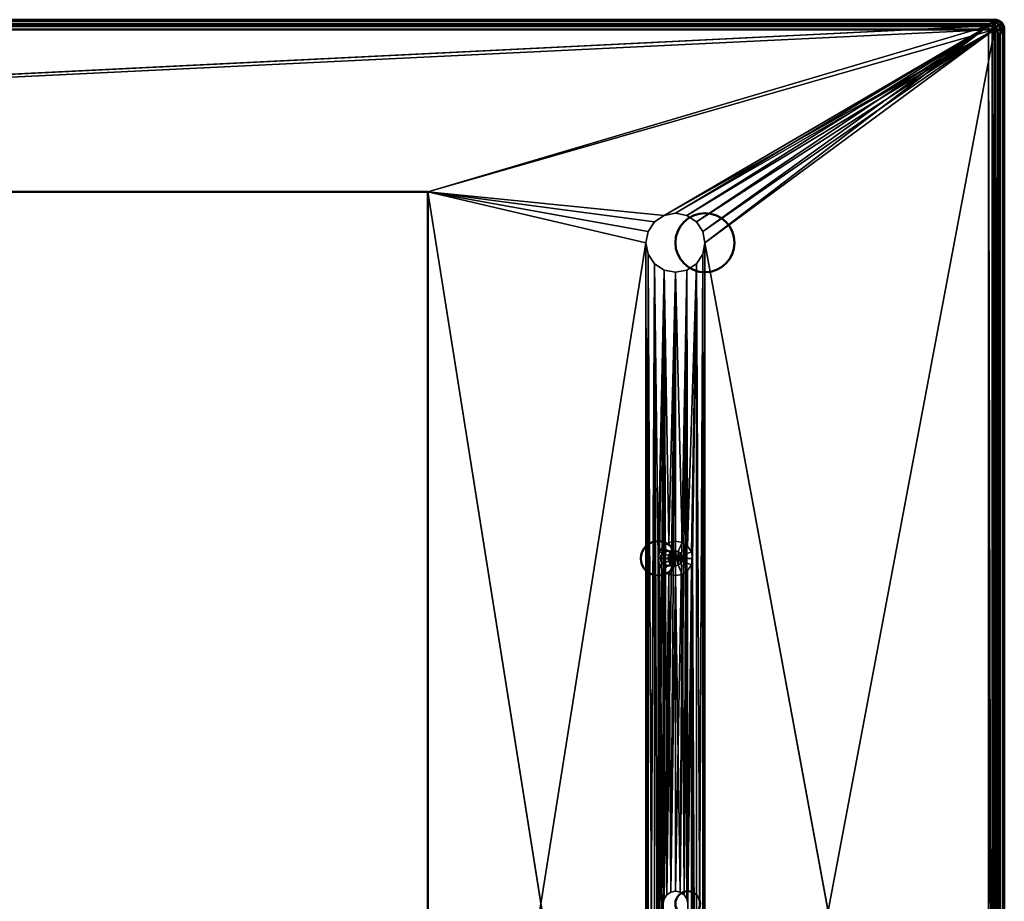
# Model space of a CAD drawing. Header units: millimetres. Extents: x -10 to 1595, y -358 to 10.
# Tile 20 of 20: x 1396 to 1595, y -179 to 0. Entities that reach past the tile are written whole.
import ezdxf

# ---------------------------------------------------------------- set-up
doc = ezdxf.new("R2010")
doc.units = ezdxf.units.MM
doc.header["$MEASUREMENT"] = 0
doc.layers.add('0 Misc', color=7, linetype='Continuous', lineweight=35)
doc.layers.add('10 Raster Images', color=7, linetype='Continuous', lineweight=35)

msp = doc.modelspace()

# ---------------------------------------------------------------- linework, layer by layer
at = {"layer": '0 Misc', "color": 160, "linetype": 'Continuous', "lineweight": 50}
for p, q in [((799, 0), (1593.43, 0)), ((800.21, -1.21, 67.96), (1592.21, -1.21, 67.96)), ((1593.43, 0), (1592.21, -1.21, 67.96)), ((1593.43, -2, -2.04), (799, -2, -2.04)), ((1593.43, -356.43, -2.04), (1593.43, -2, -2.04)), ((1594.21, -3.21, 67.96), (1595.43, -2)), ((1594.21, -3.21, 67.96), (1594.21, -355.21, 67.96)), ((1595.43, -2), (1595.43, -356.43)), ((1478.51, -34.91, -2.04), (913.91, -34.91, -2.04)), ((913.91, -34.91, 67.96), (1478.51, -34.91, 67.96)), ((1478.51, -323.51, -2.04), (1478.51, -34.91, -2.04)), ((1478.51, -34.91, 67.96), (1478.51, -34.91, -2.04)), ((1478.51, -34.91, 67.96), (1478.51, -323.51, 67.96))]:
    msp.add_line(p, q, dxfattribs=at).dxf.unprotected_set("ltscale", 0)
at = {"layer": '0 Misc', "color": 160, "linetype": 'Continuous', "lineweight": 25}
for p, q in [((1592.21, -1.21, 67.96), (913.91, -34.91, 67.96)), ((1592.21, -1.21, 67.96), (1478.51, -34.91, 67.96)), ((1592.21, -1.21, 67.96), (1526.42, -39.67, 67.96)), ((1592.21, -1.21, 67.96), (1528.71, -39.21, 67.96)), ((1592.21, -1.21, 67.96), (1531.01, -39.67, 67.96)), ((1592.21, -1.21, 67.96), (1532.96, -40.97, 67.96)), ((1592.21, -1.21, 67.96), (1534.26, -42.92, 67.96)), ((1592.21, -1.21, 67.96), (1534.71, -45.21, 67.96)), ((1592.21, -1.21, 67.96), (1592.21, -357.21, 67.96)), ((1592.21, -1.21, 67.96), (1592.98, -357.06, 67.96)), ((1592.98, -1.37, 67.96), (1592.98, -357.06, 67.96)), ((1592.98, -1.37, 67.96), (1593.63, -356.63, 67.96)), ((1593.63, -1.8, 67.96), (1593.63, -356.63, 67.96)), ((913.91, -34.91, -2.04), (1593.43, -2, -2.04)), ((1478.51, -34.91, -2.04), (1593.43, -2, -2.04)), ((1526.42, -39.67, -2.04), (1593.43, -2, -2.04)), ((1528.71, -39.21, -2.04), (1593.43, -2, -2.04)), ((1531.01, -39.67, -2.04), (1593.43, -2, -2.04)), ((1532.96, -40.97, -2.04), (1593.43, -2, -2.04)), ((1534.26, -42.92, -2.04), (1593.43, -2, -2.04)), ((1534.71, -45.21, -2.04), (1593.43, -2, -2.04)), ((1534.71, -313.21, -2.04), (1593.43, -2, -2.04)), ((1594.06, -2.45, 67.96), (1593.63, -356.63, 67.96)), ((1594.06, -2.45, 67.96), (1594.06, -355.98, 67.96)), ((1594.06, -2.45, 67.96), (1594.21, -355.21, 67.96)), ((1478.51, -34.91, 67.96), (1522.71, -313.21, 67.96)), ((1526.42, -39.67, 67.96), (1478.51, -34.91, 67.96)), ((1524.47, -40.97, 67.96), (1478.51, -34.91, 67.96)), ((1523.17, -42.92, 67.96), (1478.51, -34.91, 67.96)), ((1522.71, -45.21, 67.96), (1478.51, -34.91, 67.96)), ((1478.51, -34.91, -2.04), (1526.42, -39.67, -2.04)), ((1478.51, -34.91, -2.04), (1524.47, -40.97, -2.04)), ((1478.51, -34.91, -2.04), (1523.17, -42.92, -2.04)), ((1478.51, -34.91, -2.04), (1522.71, -45.21, -2.04)), ((1478.51, -323.51, -2.04), (1522.71, -45.21, -2.04)), ((1522.71, -313.21, 67.96), (1522.71, -45.21, 67.96)), ((1522.71, -45.21, 67.96), (1523.17, -310.92, 67.96)), ((1522.71, -45.21, -2.04), (1522.71, -313.21, -2.04)), ((1534.26, -310.92, -2.04), (1534.71, -45.21, -2.04)), ((1534.71, -313.21, 67.96), (1534.71, -45.21, 67.96)), ((1534.71, -45.21, 67.96), (1592.21, -357.21, 67.96)), ((1534.71, -45.21, -2.04), (1534.71, -313.21, -2.04)), ((1522.71, -313.21, -2.04), (1523.17, -47.51, -2.04)), ((1523.17, -47.51, 67.96), (1523.17, -310.92, 67.96)), ((1523.17, -47.51, 67.96), (1524.47, -308.97, 67.96)), ((1523.17, -310.92, -2.04), (1523.17, -47.51, -2.04)), ((1532.96, -308.97, -2.04), (1534.26, -47.51, -2.04)), ((1534.26, -47.51, 67.96), (1534.26, -310.92, 67.96)), ((1534.26, -47.51, 67.96), (1534.71, -313.21, 67.96)), ((1534.26, -310.92, -2.04), (1534.26, -47.51, -2.04)), ((1523.17, -310.92, -2.04), (1524.47, -49.46, -2.04)), ((1524.47, -49.46, 67.96), (1524.47, -308.97, 67.96)), ((1524.47, -49.46, 67.96), (1525.21, -249.21, 67.96)), ((1525.21, -109.21, 67.96), (1524.47, -49.46, 67.96)), ((1524.47, -308.97, -2.04), (1524.47, -49.46, -2.04)), ((1531.02, -178.26, -2.04), (1532.96, -49.46, -2.04)), ((1532.96, -49.46, 67.96), (1531.19, -106.74, 67.96)), ((1531.21, -179.21, -2.04), (1532.96, -49.46, -2.04)), ((1532.96, -49.46, 67.96), (1531.95, -107.87, 67.96)), ((1532.96, -49.46, 67.96), (1532.21, -109.21, 67.96)), ((1532.96, -49.46, 67.96), (1532.96, -308.97, 67.96)), ((1532.96, -49.46, 67.96), (1534.26, -310.92, 67.96)), ((1532.96, -308.97, -2.04), (1532.96, -49.46, -2.04)), ((1524.47, -308.97, -2.04), (1526.42, -50.76, -2.04)), ((1526.42, -50.76, 67.96), (1525.21, -109.21, 67.96)), ((1526.42, -50.76, 67.96), (1525.48, -107.87, 67.96)), ((1526.21, -179.21, -2.04), (1526.42, -50.76, -2.04)), ((1526.42, -50.76, 67.96), (1526.24, -106.74, 67.96)), ((1526.4, -178.26, -2.04), (1526.42, -50.76, -2.04)), ((1526.42, -50.76, 67.96), (1527.37, -105.98, 67.96)), ((1526.95, -177.45, -2.04), (1526.42, -50.76, -2.04)), ((1526.95, -177.45, -2.04), (1528.71, -51.21, -2.04)), ((1528.71, -51.21, 67.96), (1527.37, -105.98, 67.96)), ((1527.76, -176.9, -2.04), (1528.71, -51.21, -2.04)), ((1528.71, -176.71, -2.04), (1531.01, -50.76, -2.04)), ((1528.71, -51.21, 67.96), (1528.71, -105.71, 67.96)), ((1528.71, -51.21, 67.96), (1530.05, -105.98, 67.96)), ((1528.71, -176.71, -2.04), (1528.71, -51.21, -2.04)), ((1529.67, -176.9, -2.04), (1531.01, -50.76, -2.04)), ((1531.01, -50.76, 67.96), (1530.05, -105.98, 67.96)), ((1530.48, -177.45, -2.04), (1531.01, -50.76, -2.04)), ((1531.01, -50.76, 67.96), (1531.19, -106.74, 67.96)), ((1531.02, -178.26, -2.04), (1531.01, -50.76, -2.04)), ((1528.14, -107.83, 77.96), (1528.14, -110.6, 77.96)), ((1528.14, -107.83, 77.96), (1528.71, -110.71, 77.96)), ((1528.71, -107.71, 77.96), (1528.71, -110.71, 77.96)), ((1528.71, -107.71, 77.96), (1529.29, -110.6, 77.96)), ((1529.29, -107.83, 77.96), (1529.29, -110.6, 77.96)), ((1529.29, -107.83, 77.96), (1529.77, -110.27, 77.96)), ((1525.21, -249.21, 67.96), (1525.21, -109.21, 67.96)), ((1525.21, -109.21, 67.96), (1525.48, -247.87, 67.96)), ((1527.33, -108.64, 77.96), (1527.33, -109.79, 77.96)), ((1527.33, -108.64, 77.96), (1527.65, -110.27, 77.96)), ((1527.65, -108.15, 77.96), (1527.65, -110.27, 77.96)), ((1527.65, -108.15, 77.96), (1528.14, -110.6, 77.96)), ((1529.77, -108.15, 77.96), (1529.77, -110.27, 77.96)), ((1529.77, -108.15, 77.96), (1530.1, -109.79, 77.96)), ((1530.1, -108.64, 77.96), (1530.1, -109.79, 77.96)), ((1532.21, -249.21, 67.96), (1532.21, -109.21, 67.96)), ((1532.21, -109.21, 67.96), (1532.96, -308.97, 67.96)), ((1525.48, -110.55, 67.96), (1525.48, -247.87, 67.96)), ((1525.48, -110.55, 67.96), (1526.24, -246.74, 67.96)), ((1525.48, -110.55, 67.96), (1526.21, -179.21, 67.96)), ((1526.24, -111.69, 67.96), (1526.21, -179.21, 67.96)), ((1526.24, -111.69, 67.96), (1526.4, -178.26, 67.96)), ((1531.19, -111.69, 67.96), (1530.48, -177.45, 67.96)), ((1531.19, -111.69, 67.96), (1531.02, -178.26, 67.96)), ((1531.19, -111.69, 67.96), (1531.21, -179.21, 67.96)), ((1531.95, -110.55, 67.96), (1531.21, -179.21, 67.96)), ((1531.95, -110.55, 67.96), (1531.95, -247.87, 67.96)), ((1531.95, -110.55, 67.96), (1532.21, -249.21, 67.96)), ((1527.37, -112.45, 67.96), (1526.4, -178.26, 67.96)), ((1527.37, -112.45, 67.96), (1526.95, -177.45, 67.96)), ((1527.37, -112.45, 67.96), (1527.76, -176.9, 67.96)), ((1528.71, -112.71, 67.96), (1527.76, -176.9, 67.96)), ((1528.71, -112.71, 67.96), (1528.71, -176.71, 67.96)), ((1528.71, -112.71, 67.96), (1529.67, -176.9, 67.96)), ((1530.05, -112.45, 67.96), (1529.67, -176.9, 67.96)), ((1530.05, -112.45, 67.96), (1530.48, -177.45, 67.96))]:
    msp.add_line(p, q, dxfattribs=at).dxf.unprotected_set("ltscale", 0)
at = {"layer": '0 Misc', "color": 160, "linetype": 'Continuous', "lineweight": 50}
for centre, radius in [((1534.71, -45.21, -2.04), 6), ((1534.71, -45.21, 67.96), 6), ((1525.21, -109.21, 75.96), 3.5), ((1525.21, -109.21, 67.96), 3.5), ((1527.21, -109.21, 77.96), 1.5), ((1531.21, -179.21, -2.04), 2.5), ((1531.21, -179.21, 67.96), 2.5)]:
    msp.add_circle(centre, radius, dxfattribs=at).dxf.unprotected_set("ltscale", 0)
at = {"layer": '0 Misc', "color": 160, "linetype": 'Continuous', "lineweight": 50, "extrusion": (-1, 0, 0)}
msp.add_arc((2, -0.04, -1593.43), 2, 178.977, 270, dxfattribs=at).dxf.unprotected_set("ltscale", 0)
at = {"layer": '0 Misc', "color": 160, "linetype": 'Continuous', "lineweight": 50, "extrusion": (-0.017846, -0.017849, 0.999681)}
msp.add_arc((1128.22, 1124.87, -28.44), 2, 45.0049, 134.9866, dxfattribs=at).dxf.unprotected_set("ltscale", 0)
at = {"layer": '0 Misc', "color": 160, "linetype": 'Continuous', "lineweight": 50, "extrusion": (0, 0, -1)}
msp.add_arc((-1592.21, -3.21, -67.96), 2, 90.0183, 179.9817, dxfattribs=at).dxf.unprotected_set("ltscale", 0)
at = {"layer": '0 Misc', "color": 160, "linetype": 'Continuous', "lineweight": 50, "extrusion": (-1.42109e-14, -1, 0)}
msp.add_arc((1593.43, -0.04, 2), 2, 270, 1.023, dxfattribs=at).dxf.unprotected_set("ltscale", 0)
at = {"layer": '0 Misc', "color": 7, "lineweight": 25}
for points, invisible_edges in [([(1593.43, 0), (799, 0), (800.21, -1.21, 67.96)], 12), ([(799, 0, 0), (1593.43, -0.09, -0.63), (799, -0.09, -0.63)], 1), ([(799, 0, 0), (1593.43, 0, 0), (1593.43, -0.09, -0.63)], 12), ([(1593.43, 0, 0), (1592.21, -1.21, 67.96), (1592.98, -1.37, 67.96)], 1), ([(1593.43, 0, 0), (1592.98, -1.37, 67.96), (1594.19, -0.15, 0.01)], 1), ([(1593.43, -0.09, -0.63), (799, -0.37, -1.19), (799, -0.09, -0.63)], 1), ([(1593.43, -0.09, -0.63), (1593.43, -0.37, -1.19), (799, -0.37, -1.19)], 12), ([(1593.43, -0.37, -1.19), (799, -0.81, -1.65), (799, -0.37, -1.19)], 1), ([(1593.43, -0.37, -1.19), (1593.43, -0.81, -1.65), (799, -0.81, -1.65)], 12), ([(1593.43, -0.81, -1.65), (799, -1.37, -1.94), (799, -0.81, -1.65)], 1), ([(1593.43, -0.81, -1.65), (1593.43, -1.37, -1.94), (799, -1.37, -1.94)], 12), ([(799, -1.37, -1.94), (1593.43, -2, -2.04), (799, -2, -2.04)], 1), ([(799, -1.37, -1.94), (1593.43, -1.37, -1.94), (1593.43, -2, -2.04)], 12), ([(1593.43, 0), (800.21, -1.21, 67.96), (1592.21, -1.21, 67.96)], 1), ([(1593.63, -1.8, 67.96), (1594.19, -0.15, 0.01), (1592.98, -1.37, 67.96)], 1), ([(1593.54, -0.17, -0.84), (1594.13, -0.48, -1.13), (1593.62, -0.41, -1.24)], 1), ([(1593.54, -0.17, -0.84), (1594.04, -0.21, -0.69), (1594.13, -0.48, -1.13)], 12), ([(1593.62, -0.74, -1.58), (1594.04, -1.28, -1.8), (1593.54, -1.13, -1.83)], 1), ([(1593.62, -0.41, -1.24), (1594.13, -0.85, -1.51), (1593.62, -0.74, -1.58)], 1), ([(1593.62, -0.41, -1.24), (1594.13, -0.48, -1.13), (1594.13, -0.85, -1.51)], 12), ([(1593.62, -0.74, -1.58), (1594.13, -0.85, -1.51), (1594.04, -1.28, -1.8)], 12), ([(1593.63, -1.8, 67.96), (1594.84, -0.59, 0.01), (1594.19, -0.15, 0.01)], 12), ([(1594.06, -2.45, 67.96), (1594.84, -0.59, 0.01), (1593.63, -1.8, 67.96)], 1), ([(1594.5, -0.37, -0.5), (1593.88, -0.06, -0.21), (1594.33, -0.22, 0)], 1), ([(1594.5, -0.37, -0.5), (1594.04, -0.21, -0.69), (1593.88, -0.06, -0.21)], 12), ([(1594.33, -1.97, -1.82), (1593.88, -1.75, -1.97), (1594.04, -1.28, -1.8)], 12), ([(1594.04, -0.21, -0.69), (1594.59, -0.65, -0.96), (1594.13, -0.48, -1.13)], 1), ([(1594.04, -0.21, -0.69), (1594.5, -0.37, -0.5), (1594.59, -0.65, -0.96)], 12), ([(1594.59, -1.03, -1.35), (1594.04, -1.28, -1.8), (1594.13, -0.85, -1.51)], 1), ([(1594.59, -1.03, -1.35), (1594.5, -1.48, -1.64), (1594.04, -1.28, -1.8)], 12), ([(1594.33, -1.97, -1.82), (1594.04, -1.28, -1.8), (1594.5, -1.48, -1.64)], 1), ([(1594.06, -2.45, 67.96), (1595.28, -1.23, 0.01), (1594.84, -0.59, 0.01)], 12), ([(1594.21, -3.21, 67.96), (1595.28, -1.23, 0.01), (1594.06, -2.45, 67.96)], 1), ([(1594.59, -1.03, -1.35), (1594.13, -0.48, -1.13), (1594.59, -0.65, -0.96)], 1), ([(1594.59, -1.03, -1.35), (1594.13, -0.85, -1.51), (1594.13, -0.48, -1.13)], 12), ([(1594.21, -3.21, 67.96), (1595.43, -2, 0), (1595.28, -1.23, 0.01)], 12), ([(1594.97, -0.92, -0.71), (1594.5, -0.37, -0.5), (1594.88, -0.65, -0.27)], 1), ([(1594.97, -0.92, -0.71), (1594.59, -0.65, -0.96), (1594.5, -0.37, -0.5)], 12), ([(1594.59, -1.03, -1.35), (1594.88, -1.72, -1.38), (1594.5, -1.48, -1.64)], 1), ([(1594.97, -1.28, -1.09), (1594.59, -0.65, -0.96), (1594.97, -0.92, -0.71)], 1), ([(1594.97, -1.28, -1.09), (1594.59, -1.03, -1.35), (1594.59, -0.65, -0.96)], 12), ([(1594.59, -1.03, -1.35), (1594.97, -1.28, -1.09), (1594.88, -1.72, -1.38)], 12), ([(1595.24, -1.25, -0.43), (1594.88, -0.65, -0.27), (1595.17, -1.01, -0.03)], 1), ([(1595.24, -1.25, -0.43), (1594.97, -0.92, -0.71), (1594.88, -0.65, -0.27)], 12), ([(1594.97, -1.28, -1.09), (1595.17, -1.97, -1.02), (1594.88, -1.72, -1.38)], 1), ([(1594.97, -0.92, -0.71), (1595.24, -1.58, -0.77), (1594.97, -1.28, -1.09)], 1), ([(1594.97, -0.92, -0.71), (1595.24, -1.25, -0.43), (1595.24, -1.58, -0.77)], 12), ([(1594.97, -1.28, -1.09), (1595.24, -1.58, -0.77), (1595.17, -1.97, -1.02)], 12), ([(1595.39, -1.91, -0.39), (1595.24, -1.25, -0.43), (1595.39, -1.64, -0.11)], 1), ([(1595.39, -1.91, -0.39), (1595.24, -1.58, -0.77), (1595.24, -1.25, -0.43)], 12), ([(1594.05, -2, -1.94), (1593.43, -356.43, -2.04), (1593.43, -2, -2.04)], 1), ([(1594.05, -2, -1.94), (1594.05, -356.43, -1.94), (1593.43, -356.43, -2.04)], 12), ([(1594.61, -356.43, -1.65), (1594.05, -2, -1.94), (1594.61, -2, -1.65)], 1), ([(1594.61, -356.43, -1.65), (1594.05, -356.43, -1.94), (1594.05, -2, -1.94)], 12), ([(1595.43, -356.43), (1595.43, -2), (1594.21, -3.21, 67.96)], 12), ([(1595.43, -356.43), (1594.21, -3.21, 67.96), (1594.21, -355.21, 67.96)], 1), ([(1595.06, -356.43, -1.19), (1594.61, -2, -1.65), (1595.06, -2, -1.19)], 1), ([(1595.06, -356.43, -1.19), (1594.61, -356.43, -1.65), (1594.61, -2, -1.65)], 12), ([(1595.34, -356.43, -0.63), (1595.06, -2, -1.19), (1595.34, -2, -0.63)], 1), ([(1595.34, -356.43, -0.63), (1595.06, -356.43, -1.19), (1595.06, -2, -1.19)], 12), ([(1595.43, -2, 0), (1595.34, -356.43, -0.63), (1595.34, -2, -0.63)], 1), ([(1595.43, -2, 0), (1595.43, -356.43, 0), (1595.34, -356.43, -0.63)], 12), ([(1478.51, -34.91, -2.04), (913.91, -34.91, 67.96), (913.91, -34.91, -2.04)], 1), ([(1478.51, -34.91, -2.04), (1478.51, -34.91, 67.96), (913.91, -34.91, 67.96)], 12), ([(1478.51, -323.51, -2.04), (1478.51, -34.91, 67.96), (1478.51, -34.91, -2.04)], 1), ([(1478.51, -323.51, -2.04), (1478.51, -323.51, 67.96), (1478.51, -34.91, 67.96)], 12), ([(1524.47, -40.97, 67.96), (1526.42, -39.67, -2.04), (1526.42, -39.67, 67.96)], 1), ([(1524.47, -40.97, 67.96), (1524.47, -40.97, -2.04), (1526.42, -39.67, -2.04)], 12), ([(1528.71, -39.21, -2.04), (1526.42, -39.67, 67.96), (1526.42, -39.67, -2.04)], 1), ([(1528.71, -39.21, -2.04), (1528.71, -39.21, 67.96), (1526.42, -39.67, 67.96)], 12), ([(1531.01, -39.67, -2.04), (1528.71, -39.21, 67.96), (1528.71, -39.21, -2.04)], 1), ([(1531.01, -39.67, -2.04), (1531.01, -39.67, 67.96), (1528.71, -39.21, 67.96)], 12), ([(1532.96, -40.97, -2.04), (1531.01, -39.67, 67.96), (1531.01, -39.67, -2.04)], 1), ([(1532.96, -40.97, -2.04), (1532.96, -40.97, 67.96), (1531.01, -39.67, 67.96)], 12), ([(1523.17, -42.92, 67.96), (1524.47, -40.97, -2.04), (1524.47, -40.97, 67.96)], 1), ([(1523.17, -42.92, 67.96), (1523.17, -42.92, -2.04), (1524.47, -40.97, -2.04)], 12), ([(1534.26, -42.92, -2.04), (1532.96, -40.97, 67.96), (1532.96, -40.97, -2.04)], 1), ([(1534.26, -42.92, -2.04), (1534.26, -42.92, 67.96), (1532.96, -40.97, 67.96)], 12), ([(1523.17, -42.92, -2.04), (1522.71, -45.21, 67.96), (1522.71, -45.21, -2.04)], 1), ([(1523.17, -42.92, -2.04), (1523.17, -42.92, 67.96), (1522.71, -45.21, 67.96)], 12), ([(1534.71, -45.21, -2.04), (1534.26, -42.92, 67.96), (1534.26, -42.92, -2.04)], 1), ([(1534.71, -45.21, -2.04), (1534.71, -45.21, 67.96), (1534.26, -42.92, 67.96)], 12), ([(1522.71, -45.21, -2.04), (1523.17, -47.51, 67.96), (1523.17, -47.51, -2.04)], 1), ([(1522.71, -45.21, -2.04), (1522.71, -45.21, 67.96), (1523.17, -47.51, 67.96)], 12), ([(1534.26, -47.51, -2.04), (1534.71, -45.21, 67.96), (1534.71, -45.21, -2.04)], 1), ([(1534.26, -47.51, -2.04), (1534.26, -47.51, 67.96), (1534.71, -45.21, 67.96)], 12), ([(1523.17, -47.51, -2.04), (1524.47, -49.46, 67.96), (1524.47, -49.46, -2.04)], 1), ([(1523.17, -47.51, -2.04), (1523.17, -47.51, 67.96), (1524.47, -49.46, 67.96)], 12), ([(1532.96, -49.46, -2.04), (1534.26, -47.51, 67.96), (1534.26, -47.51, -2.04)], 1), ([(1532.96, -49.46, -2.04), (1532.96, -49.46, 67.96), (1534.26, -47.51, 67.96)], 12), ([(1524.47, -49.46, -2.04), (1526.42, -50.76, 67.96), (1526.42, -50.76, -2.04)], 1), ([(1524.47, -49.46, -2.04), (1524.47, -49.46, 67.96), (1526.42, -50.76, 67.96)], 12), ([(1531.01, -50.76, -2.04), (1532.96, -49.46, 67.96), (1532.96, -49.46, -2.04)], 1), ([(1531.01, -50.76, -2.04), (1531.01, -50.76, 67.96), (1532.96, -49.46, 67.96)], 12), ([(1526.42, -50.76, -2.04), (1528.71, -51.21, 67.96), (1528.71, -51.21, -2.04)], 1), ([(1526.42, -50.76, -2.04), (1526.42, -50.76, 67.96), (1528.71, -51.21, 67.96)], 12), ([(1528.71, -51.21, -2.04), (1531.01, -50.76, 67.96), (1531.01, -50.76, -2.04)], 1), ([(1528.71, -51.21, -2.04), (1528.71, -51.21, 67.96), (1531.01, -50.76, 67.96)], 12), ([(1527.37, -105.98, 67.96), (1528.71, -105.71, 75.96), (1528.71, -105.71, 67.96)], 1), ([(1527.37, -105.98, 67.96), (1527.37, -105.98, 75.96), (1528.71, -105.71, 75.96)], 12), ([(1527.37, -105.98, 75.96), (1528.71, -107.71, 77.96), (1528.71, -105.71, 75.96)], 1), ([(1528.71, -105.71, 67.96), (1530.05, -105.98, 75.96), (1530.05, -105.98, 67.96)], 1), ([(1528.71, -105.71, 67.96), (1528.71, -105.71, 75.96), (1530.05, -105.98, 75.96)], 12), ([(1528.71, -105.71, 75.96), (1529.29, -107.83, 77.96), (1530.05, -105.98, 75.96)], 1), ([(1528.71, -105.71, 75.96), (1528.71, -107.71, 77.96), (1529.29, -107.83, 77.96)], 12), ([(1525.48, -107.87, 67.96), (1526.24, -106.74, 75.96), (1526.24, -106.74, 67.96)], 1), ([(1525.48, -107.87, 67.96), (1525.48, -107.87, 75.96), (1526.24, -106.74, 75.96)], 12), ([(1525.48, -107.87, 75.96), (1527.65, -108.15, 77.96), (1526.24, -106.74, 75.96)], 1), ([(1526.24, -106.74, 67.96), (1527.37, -105.98, 75.96), (1527.37, -105.98, 67.96)], 1), ([(1526.24, -106.74, 67.96), (1526.24, -106.74, 75.96), (1527.37, -105.98, 75.96)], 12), ([(1526.24, -106.74, 75.96), (1528.14, -107.83, 77.96), (1527.37, -105.98, 75.96)], 1), ([(1526.24, -106.74, 75.96), (1527.65, -108.15, 77.96), (1528.14, -107.83, 77.96)], 12), ([(1527.37, -105.98, 75.96), (1528.14, -107.83, 77.96), (1528.71, -107.71, 77.96)], 12), ([(1529.77, -108.15, 77.96), (1530.05, -105.98, 75.96), (1529.29, -107.83, 77.96)], 1), ([(1529.77, -108.15, 77.96), (1531.19, -106.74, 75.96), (1530.05, -105.98, 75.96)], 12), ([(1530.1, -108.64, 77.96), (1531.19, -106.74, 75.96), (1529.77, -108.15, 77.96)], 1), ([(1531.19, -106.74, 75.96), (1530.05, -105.98, 67.96), (1530.05, -105.98, 75.96)], 1), ([(1531.19, -106.74, 75.96), (1531.19, -106.74, 67.96), (1530.05, -105.98, 67.96)], 12), ([(1530.1, -108.64, 77.96), (1531.95, -107.87, 75.96), (1531.19, -106.74, 75.96)], 12), ([(1531.95, -107.87, 75.96), (1531.19, -106.74, 67.96), (1531.19, -106.74, 75.96)], 1), ([(1531.95, -107.87, 75.96), (1531.95, -107.87, 67.96), (1531.19, -106.74, 67.96)], 12), ([(1525.21, -109.21, 67.96), (1525.48, -107.87, 75.96), (1525.48, -107.87, 67.96)], 1), ([(1525.21, -109.21, 67.96), (1525.21, -109.21, 75.96), (1525.48, -107.87, 75.96)], 12), ([(1525.21, -109.21, 75.96), (1527.33, -108.64, 77.96), (1525.48, -107.87, 75.96)], 1), ([(1525.21, -109.21, 75.96), (1527.21, -109.21, 77.96), (1527.33, -108.64, 77.96)], 12), ([(1525.48, -110.55, 67.96), (1525.21, -109.21, 75.96), (1525.21, -109.21, 67.96)], 1), ([(1525.48, -110.55, 67.96), (1525.48, -110.55, 75.96), (1525.21, -109.21, 75.96)], 12), ([(1525.48, -110.55, 75.96), (1527.21, -109.21, 77.96), (1525.21, -109.21, 75.96)], 1), ([(1525.48, -107.87, 75.96), (1527.33, -108.64, 77.96), (1527.65, -108.15, 77.96)], 12), ([(1525.48, -110.55, 75.96), (1527.33, -109.79, 77.96), (1527.21, -109.21, 77.96)], 12), ([(1526.24, -111.69, 75.96), (1527.33, -109.79, 77.96), (1525.48, -110.55, 75.96)], 1), ([(1526.24, -111.69, 75.96), (1527.65, -110.27, 77.96), (1527.33, -109.79, 77.96)], 12), ([(1531.95, -110.55, 75.96), (1530.1, -109.79, 77.96), (1529.77, -110.27, 77.96)], 12), ([(1531.95, -107.87, 75.96), (1530.1, -108.64, 77.96), (1530.21, -109.21, 77.96)], 12), ([(1532.21, -109.21, 75.96), (1530.1, -109.79, 77.96), (1531.95, -110.55, 75.96)], 1), ([(1532.21, -109.21, 75.96), (1530.21, -109.21, 77.96), (1530.1, -109.79, 77.96)], 12), ([(1531.95, -107.87, 75.96), (1530.21, -109.21, 77.96), (1532.21, -109.21, 75.96)], 1), ([(1531.95, -107.87, 67.96), (1532.21, -109.21, 75.96), (1532.21, -109.21, 67.96)], 1), ([(1531.95, -107.87, 67.96), (1531.95, -107.87, 75.96), (1532.21, -109.21, 75.96)], 12), ([(1532.21, -109.21, 67.96), (1531.95, -110.55, 75.96), (1531.95, -110.55, 67.96)], 1), ([(1532.21, -109.21, 67.96), (1532.21, -109.21, 75.96), (1531.95, -110.55, 75.96)], 12), ([(1526.24, -111.69, 67.96), (1525.48, -110.55, 75.96), (1525.48, -110.55, 67.96)], 1), ([(1526.24, -111.69, 67.96), (1526.24, -111.69, 75.96), (1525.48, -110.55, 75.96)], 12), ([(1527.37, -112.45, 75.96), (1527.65, -110.27, 77.96), (1526.24, -111.69, 75.96)], 1), ([(1527.37, -112.45, 67.96), (1526.24, -111.69, 75.96), (1526.24, -111.69, 67.96)], 1), ([(1527.37, -112.45, 67.96), (1527.37, -112.45, 75.96), (1526.24, -111.69, 75.96)], 12), ([(1527.37, -112.45, 75.96), (1528.14, -110.6, 77.96), (1527.65, -110.27, 77.96)], 12), ([(1528.71, -112.71, 75.96), (1528.14, -110.6, 77.96), (1527.37, -112.45, 75.96)], 1), ([(1528.71, -112.71, 75.96), (1528.71, -110.71, 77.96), (1528.14, -110.6, 77.96)], 12), ([(1530.05, -112.45, 75.96), (1529.29, -110.6, 77.96), (1528.71, -110.71, 77.96)], 12), ([(1530.05, -112.45, 75.96), (1528.71, -110.71, 77.96), (1528.71, -112.71, 75.96)], 1), ([(1531.19, -111.69, 75.96), (1529.77, -110.27, 77.96), (1529.29, -110.6, 77.96)], 12), ([(1531.19, -111.69, 75.96), (1529.29, -110.6, 77.96), (1530.05, -112.45, 75.96)], 1), ([(1531.95, -110.55, 75.96), (1529.77, -110.27, 77.96), (1531.19, -111.69, 75.96)], 1), ([(1531.19, -111.69, 67.96), (1530.05, -112.45, 75.96), (1530.05, -112.45, 67.96)], 1), ([(1531.19, -111.69, 67.96), (1531.19, -111.69, 75.96), (1530.05, -112.45, 75.96)], 12), ([(1531.95, -110.55, 67.96), (1531.19, -111.69, 75.96), (1531.19, -111.69, 67.96)], 1), ([(1531.95, -110.55, 67.96), (1531.95, -110.55, 75.96), (1531.19, -111.69, 75.96)], 12), ([(1528.71, -112.71, 67.96), (1527.37, -112.45, 75.96), (1527.37, -112.45, 67.96)], 1), ([(1528.71, -112.71, 67.96), (1528.71, -112.71, 75.96), (1527.37, -112.45, 75.96)], 12), ([(1530.05, -112.45, 67.96), (1528.71, -112.71, 75.96), (1528.71, -112.71, 67.96)], 1), ([(1530.05, -112.45, 67.96), (1530.05, -112.45, 75.96), (1528.71, -112.71, 75.96)], 12), ([(1526.4, -178.26, 67.96), (1526.95, -177.45, -2.04), (1526.95, -177.45, 67.96)], 1), ([(1526.4, -178.26, 67.96), (1526.4, -178.26, -2.04), (1526.95, -177.45, -2.04)], 12), ([(1526.95, -177.45, 67.96), (1527.76, -176.9, -2.04), (1527.76, -176.9, 67.96)], 1), ([(1526.95, -177.45, 67.96), (1526.95, -177.45, -2.04), (1527.76, -176.9, -2.04)], 12), ([(1528.71, -176.71, -2.04), (1527.76, -176.9, 67.96), (1527.76, -176.9, -2.04)], 1), ([(1528.71, -176.71, -2.04), (1528.71, -176.71, 67.96), (1527.76, -176.9, 67.96)], 12), ([(1529.67, -176.9, -2.04), (1528.71, -176.71, 67.96), (1528.71, -176.71, -2.04)], 1), ([(1529.67, -176.9, -2.04), (1529.67, -176.9, 67.96), (1528.71, -176.71, 67.96)], 12), ([(1530.48, -177.45, -2.04), (1529.67, -176.9, 67.96), (1529.67, -176.9, -2.04)], 1), ([(1530.48, -177.45, -2.04), (1530.48, -177.45, 67.96), (1529.67, -176.9, 67.96)], 12), ([(1531.02, -178.26, -2.04), (1530.48, -177.45, 67.96), (1530.48, -177.45, -2.04)], 1), ([(1531.02, -178.26, -2.04), (1531.02, -178.26, 67.96), (1530.48, -177.45, 67.96)], 12), ([(1526.4, -178.26, -2.04), (1526.21, -179.21, 67.96), (1526.21, -179.21, -2.04)], 1), ([(1526.4, -178.26, -2.04), (1526.4, -178.26, 67.96), (1526.21, -179.21, 67.96)], 12), ([(1531.21, -179.21, -2.04), (1531.02, -178.26, 67.96), (1531.02, -178.26, -2.04)], 1), ([(1531.21, -179.21, -2.04), (1531.21, -179.21, 67.96), (1531.02, -178.26, 67.96)], 12)]:
    msp.add_3dface(points, dxfattribs=dict(at, invisible_edges=invisible_edges))
for points in [[(1593.43, 0, 0), (1593.54, -0.17, -0.84), (1593.43, -0.09, -0.63)], [(1594.19, -0.15, 0.01), (1593.88, -0.06, -0.21), (1593.43, 0, 0)], [(1593.54, -0.17, -0.84), (1593.43, 0, 0), (1593.88, -0.06, -0.21)], [(800.21, -1.21, 67.96), (913.91, -34.91, 67.96), (1592.21, -1.21, 67.96)], [(1592.21, -1.21, 67.96), (913.91, -34.91, 67.96), (1478.51, -34.91, 67.96)], [(1592.21, -1.21, 67.96), (1478.51, -34.91, 67.96), (1526.42, -39.67, 67.96)], [(1592.21, -1.21, 67.96), (1526.42, -39.67, 67.96), (1528.71, -39.21, 67.96)], [(1592.21, -1.21, 67.96), (1528.71, -39.21, 67.96), (1531.01, -39.67, 67.96)], [(1592.21, -1.21, 67.96), (1531.01, -39.67, 67.96), (1532.96, -40.97, 67.96)], [(1592.21, -1.21, 67.96), (1532.96, -40.97, 67.96), (1534.26, -42.92, 67.96)], [(1592.21, -1.21, 67.96), (1534.26, -42.92, 67.96), (1534.71, -45.21, 67.96)], [(1592.21, -1.21, 67.96), (1534.71, -45.21, 67.96), (1592.21, -357.21, 67.96)], [(1592.21, -1.21, 67.96), (1592.21, -357.21, 67.96), (1592.98, -357.06, 67.96)], [(1592.21, -1.21, 67.96), (1592.98, -357.06, 67.96), (1592.98, -1.37, 67.96)], [(1592.98, -1.37, 67.96), (1592.98, -357.06, 67.96), (1593.63, -356.63, 67.96)], [(1592.98, -1.37, 67.96), (1593.63, -356.63, 67.96), (1593.63, -1.8, 67.96)], [(1593.54, -0.17, -0.84), (1593.43, -0.37, -1.19), (1593.43, -0.09, -0.63)], [(1593.62, -0.41, -1.24), (1593.43, -0.37, -1.19), (1593.54, -0.17, -0.84)], [(1593.43, -0.81, -1.65), (1593.43, -0.37, -1.19), (1593.62, -0.74, -1.58)], [(1593.62, -0.74, -1.58), (1593.43, -0.37, -1.19), (1593.62, -0.41, -1.24)], [(1593.54, -1.13, -1.83), (1593.43, -0.81, -1.65), (1593.62, -0.74, -1.58)], [(1593.43, -1.37, -1.94), (1593.43, -0.81, -1.65), (1593.54, -1.13, -1.83)], [(1594.04, -1.28, -1.8), (1593.43, -1.37, -1.94), (1593.54, -1.13, -1.83)], [(1594.04, -1.28, -1.8), (1593.88, -1.75, -1.97), (1593.43, -1.37, -1.94)], [(1593.88, -1.75, -1.97), (1593.43, -2, -2.04), (1593.43, -1.37, -1.94)], [(1594.05, -2, -1.94), (1593.43, -2, -2.04), (1593.88, -1.75, -1.97)], [(1593.88, -0.06, -0.21), (1594.04, -0.21, -0.69), (1593.54, -0.17, -0.84)], [(1593.63, -1.8, 67.96), (1593.63, -356.63, 67.96), (1594.06, -2.45, 67.96)], [(1594.19, -0.15, 0.01), (1594.33, -0.22, 0), (1593.88, -0.06, -0.21)], [(1594.05, -2, -1.94), (1593.88, -1.75, -1.97), (1594.33, -1.97, -1.82)], [(1594.33, -1.97, -1.82), (1594.61, -2, -1.65), (1594.05, -2, -1.94)], [(1594.84, -0.59, 0.01), (1594.33, -0.22, 0), (1594.19, -0.15, 0.01)], [(1594.84, -0.59, 0.01), (1594.5, -0.37, -0.5), (1594.33, -0.22, 0)], [(1594.33, -1.97, -1.82), (1594.5, -1.48, -1.64), (1594.61, -2, -1.65)], [(1594.88, -0.65, -0.27), (1594.5, -0.37, -0.5), (1594.84, -0.59, 0.01)], [(1594.88, -1.72, -1.38), (1594.61, -2, -1.65), (1594.5, -1.48, -1.64)], [(1594.61, -2, -1.65), (1594.88, -1.72, -1.38), (1595.06, -2, -1.19)], [(1595.17, -1.01, -0.03), (1594.88, -0.65, -0.27), (1594.84, -0.59, 0.01)], [(1595.17, -1.01, -0.03), (1594.84, -0.59, 0.01), (1595.28, -1.23, 0.01)], [(1595.06, -2, -1.19), (1594.88, -1.72, -1.38), (1595.17, -1.97, -1.02)], [(1595.06, -2, -1.19), (1595.17, -1.97, -1.02), (1595.34, -2, -0.63)], [(1595.24, -1.25, -0.43), (1595.17, -1.01, -0.03), (1595.28, -1.23, 0.01)], [(1595.17, -1.97, -1.02), (1595.24, -1.58, -0.77), (1595.34, -2, -0.63)], [(1595.24, -1.25, -0.43), (1595.28, -1.23, 0.01), (1595.39, -1.64, -0.11)], [(1595.34, -2, -0.63), (1595.24, -1.58, -0.77), (1595.39, -1.91, -0.39)], [(1595.39, -1.64, -0.11), (1595.28, -1.23, 0.01), (1595.43, -2, 0)], [(1595.39, -1.91, -0.39), (1595.43, -2, 0), (1595.34, -2, -0.63)], [(1595.39, -1.91, -0.39), (1595.39, -1.64, -0.11), (1595.43, -2, 0)], [(913.91, -34.91, -2.04), (799, -2, -2.04), (1593.43, -2, -2.04)], [(913.91, -34.91, -2.04), (1593.43, -2, -2.04), (1478.51, -34.91, -2.04)], [(1478.51, -34.91, -2.04), (1593.43, -2, -2.04), (1526.42, -39.67, -2.04)], [(1526.42, -39.67, -2.04), (1593.43, -2, -2.04), (1528.71, -39.21, -2.04)], [(1528.71, -39.21, -2.04), (1593.43, -2, -2.04), (1531.01, -39.67, -2.04)], [(1531.01, -39.67, -2.04), (1593.43, -2, -2.04), (1532.96, -40.97, -2.04)], [(1532.96, -40.97, -2.04), (1593.43, -2, -2.04), (1534.26, -42.92, -2.04)], [(1534.26, -42.92, -2.04), (1593.43, -2, -2.04), (1534.71, -45.21, -2.04)], [(1534.71, -45.21, -2.04), (1593.43, -2, -2.04), (1534.71, -313.21, -2.04)], [(1593.43, -356.43, -2.04), (1534.71, -313.21, -2.04), (1593.43, -2, -2.04)], [(1594.06, -2.45, 67.96), (1593.63, -356.63, 67.96), (1594.06, -355.98, 67.96)], [(1594.06, -2.45, 67.96), (1594.06, -355.98, 67.96), (1594.21, -355.21, 67.96)], [(1594.06, -2.45, 67.96), (1594.21, -355.21, 67.96), (1594.21, -3.21, 67.96)], [(1478.51, -323.51, 67.96), (1522.71, -313.21, 67.96), (1478.51, -34.91, 67.96)], [(1526.42, -39.67, 67.96), (1478.51, -34.91, 67.96), (1524.47, -40.97, 67.96)], [(1524.47, -40.97, 67.96), (1478.51, -34.91, 67.96), (1523.17, -42.92, 67.96)], [(1523.17, -42.92, 67.96), (1478.51, -34.91, 67.96), (1522.71, -45.21, 67.96)], [(1522.71, -45.21, 67.96), (1478.51, -34.91, 67.96), (1522.71, -313.21, 67.96)], [(1478.51, -34.91, -2.04), (1526.42, -39.67, -2.04), (1524.47, -40.97, -2.04)], [(1478.51, -34.91, -2.04), (1524.47, -40.97, -2.04), (1523.17, -42.92, -2.04)], [(1478.51, -34.91, -2.04), (1523.17, -42.92, -2.04), (1522.71, -45.21, -2.04)], [(1478.51, -34.91, -2.04), (1522.71, -45.21, -2.04), (1478.51, -323.51, -2.04)], [(1522.71, -313.21, -2.04), (1478.51, -323.51, -2.04), (1522.71, -45.21, -2.04)], [(1523.17, -310.92, 67.96), (1522.71, -45.21, 67.96), (1522.71, -313.21, 67.96)], [(1522.71, -45.21, 67.96), (1523.17, -310.92, 67.96), (1523.17, -47.51, 67.96)], [(1523.17, -47.51, -2.04), (1522.71, -313.21, -2.04), (1522.71, -45.21, -2.04)], [(1534.26, -47.51, 67.96), (1534.71, -313.21, 67.96), (1534.71, -45.21, 67.96)], [(1534.26, -310.92, -2.04), (1534.26, -47.51, -2.04), (1534.71, -45.21, -2.04)], [(1534.26, -310.92, -2.04), (1534.71, -45.21, -2.04), (1534.71, -313.21, -2.04)], [(1534.71, -313.21, 67.96), (1592.21, -357.21, 67.96), (1534.71, -45.21, 67.96)], [(1522.71, -313.21, -2.04), (1523.17, -47.51, -2.04), (1523.17, -310.92, -2.04)], [(1523.17, -47.51, 67.96), (1523.17, -310.92, 67.96), (1524.47, -308.97, 67.96)], [(1523.17, -47.51, 67.96), (1524.47, -308.97, 67.96), (1524.47, -49.46, 67.96)], [(1523.17, -310.92, -2.04), (1523.17, -47.51, -2.04), (1524.47, -49.46, -2.04)], [(1532.96, -49.46, 67.96), (1534.26, -310.92, 67.96), (1534.26, -47.51, 67.96)], [(1532.96, -308.97, -2.04), (1532.96, -49.46, -2.04), (1534.26, -47.51, -2.04)], [(1532.96, -308.97, -2.04), (1534.26, -47.51, -2.04), (1534.26, -310.92, -2.04)], [(1534.26, -47.51, 67.96), (1534.26, -310.92, 67.96), (1534.71, -313.21, 67.96)], [(1523.17, -310.92, -2.04), (1524.47, -49.46, -2.04), (1524.47, -308.97, -2.04)], [(1524.47, -49.46, 67.96), (1524.47, -308.97, 67.96), (1525.21, -249.21, 67.96)], [(1524.47, -49.46, 67.96), (1525.21, -109.21, 67.96), (1526.42, -50.76, 67.96)], [(1525.21, -109.21, 67.96), (1524.47, -49.46, 67.96), (1525.21, -249.21, 67.96)], [(1524.47, -308.97, -2.04), (1524.47, -49.46, -2.04), (1526.42, -50.76, -2.04)], [(1531.01, -50.76, 67.96), (1531.19, -106.74, 67.96), (1532.96, -49.46, 67.96)], [(1531.02, -178.26, -2.04), (1531.01, -50.76, -2.04), (1532.96, -49.46, -2.04)], [(1531.02, -178.26, -2.04), (1532.96, -49.46, -2.04), (1531.21, -179.21, -2.04)], [(1532.96, -49.46, 67.96), (1531.19, -106.74, 67.96), (1531.95, -107.87, 67.96)], [(1532.96, -308.97, -2.04), (1531.21, -179.21, -2.04), (1532.96, -49.46, -2.04)], [(1532.96, -49.46, 67.96), (1531.95, -107.87, 67.96), (1532.21, -109.21, 67.96)], [(1532.96, -49.46, 67.96), (1532.21, -109.21, 67.96), (1532.96, -308.97, 67.96)], [(1532.96, -49.46, 67.96), (1532.96, -308.97, 67.96), (1534.26, -310.92, 67.96)], [(1524.47, -308.97, -2.04), (1526.42, -50.76, -2.04), (1526.21, -179.21, -2.04)], [(1526.42, -50.76, 67.96), (1525.21, -109.21, 67.96), (1525.48, -107.87, 67.96)], [(1526.42, -50.76, 67.96), (1525.48, -107.87, 67.96), (1526.24, -106.74, 67.96)], [(1526.21, -179.21, -2.04), (1526.42, -50.76, -2.04), (1526.4, -178.26, -2.04)], [(1526.42, -50.76, 67.96), (1526.24, -106.74, 67.96), (1527.37, -105.98, 67.96)], [(1526.4, -178.26, -2.04), (1526.42, -50.76, -2.04), (1526.95, -177.45, -2.04)], [(1526.42, -50.76, 67.96), (1527.37, -105.98, 67.96), (1528.71, -51.21, 67.96)], [(1526.95, -177.45, -2.04), (1526.42, -50.76, -2.04), (1528.71, -51.21, -2.04)], [(1526.95, -177.45, -2.04), (1528.71, -51.21, -2.04), (1527.76, -176.9, -2.04)], [(1528.71, -51.21, 67.96), (1527.37, -105.98, 67.96), (1528.71, -105.71, 67.96)], [(1527.76, -176.9, -2.04), (1528.71, -51.21, -2.04), (1528.71, -176.71, -2.04)], [(1528.71, -51.21, 67.96), (1530.05, -105.98, 67.96), (1531.01, -50.76, 67.96)], [(1528.71, -176.71, -2.04), (1528.71, -51.21, -2.04), (1531.01, -50.76, -2.04)], [(1528.71, -176.71, -2.04), (1531.01, -50.76, -2.04), (1529.67, -176.9, -2.04)], [(1528.71, -51.21, 67.96), (1528.71, -105.71, 67.96), (1530.05, -105.98, 67.96)], [(1529.67, -176.9, -2.04), (1531.01, -50.76, -2.04), (1530.48, -177.45, -2.04)], [(1531.01, -50.76, 67.96), (1530.05, -105.98, 67.96), (1531.19, -106.74, 67.96)], [(1530.48, -177.45, -2.04), (1531.01, -50.76, -2.04), (1531.02, -178.26, -2.04)], [(1527.65, -108.15, 77.96), (1528.14, -110.6, 77.96), (1528.14, -107.83, 77.96)], [(1528.14, -107.83, 77.96), (1528.71, -110.71, 77.96), (1528.71, -107.71, 77.96)], [(1528.14, -107.83, 77.96), (1528.14, -110.6, 77.96), (1528.71, -110.71, 77.96)], [(1528.71, -107.71, 77.96), (1528.71, -110.71, 77.96), (1529.29, -110.6, 77.96)], [(1528.71, -107.71, 77.96), (1529.29, -110.6, 77.96), (1529.29, -107.83, 77.96)], [(1529.29, -107.83, 77.96), (1529.29, -110.6, 77.96), (1529.77, -110.27, 77.96)], [(1529.29, -107.83, 77.96), (1529.77, -110.27, 77.96), (1529.77, -108.15, 77.96)], [(1525.48, -247.87, 67.96), (1525.21, -109.21, 67.96), (1525.21, -249.21, 67.96)], [(1525.21, -109.21, 67.96), (1525.48, -247.87, 67.96), (1525.48, -110.55, 67.96)], [(1527.33, -109.79, 77.96), (1527.33, -108.64, 77.96), (1527.21, -109.21, 77.96)], [(1527.33, -108.64, 77.96), (1527.65, -110.27, 77.96), (1527.65, -108.15, 77.96)], [(1527.33, -108.64, 77.96), (1527.33, -109.79, 77.96), (1527.65, -110.27, 77.96)], [(1527.65, -108.15, 77.96), (1527.65, -110.27, 77.96), (1528.14, -110.6, 77.96)], [(1529.77, -108.15, 77.96), (1529.77, -110.27, 77.96), (1530.1, -109.79, 77.96)], [(1529.77, -108.15, 77.96), (1530.1, -109.79, 77.96), (1530.1, -108.64, 77.96)], [(1530.1, -108.64, 77.96), (1530.1, -109.79, 77.96), (1530.21, -109.21, 77.96)], [(1531.95, -110.55, 67.96), (1532.21, -249.21, 67.96), (1532.21, -109.21, 67.96)], [(1532.21, -249.21, 67.96), (1532.96, -308.97, 67.96), (1532.21, -109.21, 67.96)], [(1525.48, -110.55, 67.96), (1525.48, -247.87, 67.96), (1526.24, -246.74, 67.96)], [(1525.48, -110.55, 67.96), (1526.24, -246.74, 67.96), (1526.21, -179.21, 67.96)], [(1526.21, -179.21, 67.96), (1526.24, -111.69, 67.96), (1525.48, -110.55, 67.96)], [(1526.24, -111.69, 67.96), (1526.21, -179.21, 67.96), (1526.4, -178.26, 67.96)], [(1526.24, -111.69, 67.96), (1526.4, -178.26, 67.96), (1527.37, -112.45, 67.96)], [(1530.05, -112.45, 67.96), (1530.48, -177.45, 67.96), (1531.19, -111.69, 67.96)], [(1531.19, -111.69, 67.96), (1530.48, -177.45, 67.96), (1531.02, -178.26, 67.96)], [(1531.19, -111.69, 67.96), (1531.02, -178.26, 67.96), (1531.21, -179.21, 67.96)], [(1531.19, -111.69, 67.96), (1531.21, -179.21, 67.96), (1531.95, -110.55, 67.96)], [(1531.95, -110.55, 67.96), (1531.21, -179.21, 67.96), (1531.95, -247.87, 67.96)], [(1531.95, -110.55, 67.96), (1531.95, -247.87, 67.96), (1532.21, -249.21, 67.96)], [(1527.37, -112.45, 67.96), (1526.4, -178.26, 67.96), (1526.95, -177.45, 67.96)], [(1527.37, -112.45, 67.96), (1526.95, -177.45, 67.96), (1527.76, -176.9, 67.96)], [(1527.37, -112.45, 67.96), (1527.76, -176.9, 67.96), (1528.71, -112.71, 67.96)], [(1528.71, -112.71, 67.96), (1527.76, -176.9, 67.96), (1528.71, -176.71, 67.96)], [(1528.71, -112.71, 67.96), (1529.67, -176.9, 67.96), (1530.05, -112.45, 67.96)], [(1528.71, -112.71, 67.96), (1528.71, -176.71, 67.96), (1529.67, -176.9, 67.96)], [(1530.05, -112.45, 67.96), (1529.67, -176.9, 67.96), (1530.48, -177.45, 67.96)]]:
    msp.add_3dface(points, dxfattribs=at)
at = {"layer": '10 Raster Images', "color": 160, "linetype": 'Continuous', "lineweight": 25}
for p, q in [((800.21, -1.21, 67.96), (1592.21, -1.21, 67.96)), ((1592.21, -1.21, 67.96), (1592.98, -1.37, 67.96)), ((1592.98, -1.37, 67.96), (1593.63, -1.8, 67.96)), ((1593.63, -1.8, 67.96), (1594.06, -2.45, 67.96)), ((1593.43, -2, -2.04), (799, -2, -2.04)), ((1593.43, -356.43, -2.04), (1593.43, -2, -2.04)), ((1594.06, -2.45, 67.96), (1594.21, -3.21, 67.96)), ((1594.21, -3.21, 67.96), (1594.21, -355.21, 67.96)), ((1478.51, -34.91, 67.96), (913.91, -34.91, 67.96)), ((913.91, -34.91, -2.04), (1478.51, -34.91, -2.04)), ((1478.51, -323.51, 67.96), (1478.51, -34.91, 67.96)), ((1478.51, -34.91, -2.04), (1478.51, -323.51, -2.04)), ((1526.42, -39.67, 67.96), (1524.47, -40.97, 67.96)), ((1524.47, -40.97, -2.04), (1526.42, -39.67, -2.04)), ((1528.71, -39.21, 67.96), (1526.42, -39.67, 67.96)), ((1526.42, -39.67, -2.04), (1528.71, -39.21, -2.04)), ((1531.01, -39.67, 67.96), (1528.71, -39.21, 67.96)), ((1528.71, -39.21, -2.04), (1531.01, -39.67, -2.04)), ((1532.96, -40.97, 67.96), (1531.01, -39.67, 67.96)), ((1531.01, -39.67, -2.04), (1532.96, -40.97, -2.04)), ((1524.47, -40.97, 67.96), (1523.17, -42.92, 67.96)), ((1523.17, -42.92, -2.04), (1524.47, -40.97, -2.04)), ((1534.26, -42.92, 67.96), (1532.96, -40.97, 67.96)), ((1532.96, -40.97, -2.04), (1534.26, -42.92, -2.04)), ((1523.17, -42.92, 67.96), (1522.71, -45.21, 67.96)), ((1522.71, -45.21, -2.04), (1523.17, -42.92, -2.04)), ((1534.71, -45.21, 67.96), (1534.26, -42.92, 67.96)), ((1534.26, -42.92, -2.04), (1534.71, -45.21, -2.04)), ((1522.71, -45.21, 67.96), (1523.17, -47.51, 67.96)), ((1523.17, -47.51, -2.04), (1522.71, -45.21, -2.04)), ((1534.26, -47.51, 67.96), (1534.71, -45.21, 67.96)), ((1534.71, -45.21, -2.04), (1534.26, -47.51, -2.04)), ((1523.17, -47.51, 67.96), (1524.47, -49.46, 67.96)), ((1524.47, -49.46, -2.04), (1523.17, -47.51, -2.04)), ((1532.96, -49.46, 67.96), (1534.26, -47.51, 67.96)), ((1534.26, -47.51, -2.04), (1532.96, -49.46, -2.04)), ((1524.47, -49.46, 67.96), (1526.42, -50.76, 67.96)), ((1526.42, -50.76, -2.04), (1524.47, -49.46, -2.04)), ((1531.01, -50.76, 67.96), (1532.96, -49.46, 67.96)), ((1532.96, -49.46, -2.04), (1531.01, -50.76, -2.04)), ((1526.42, -50.76, 67.96), (1528.71, -51.21, 67.96)), ((1528.71, -51.21, -2.04), (1526.42, -50.76, -2.04)), ((1528.71, -51.21, 67.96), (1531.01, -50.76, 67.96)), ((1531.01, -50.76, -2.04), (1528.71, -51.21, -2.04)), ((1528.71, -105.71, 67.96), (1527.37, -105.98, 67.96)), ((1530.05, -105.98, 67.96), (1528.71, -105.71, 67.96)), ((1526.24, -106.74, 67.96), (1525.48, -107.87, 67.96)), ((1527.37, -105.98, 67.96), (1526.24, -106.74, 67.96)), ((1527.65, -108.15, 77.96), (1528.14, -107.83, 77.96)), ((1528.14, -107.83, 77.96), (1528.71, -107.71, 77.96)), ((1528.71, -107.71, 77.96), (1529.29, -107.83, 77.96)), ((1529.29, -107.83, 77.96), (1529.77, -108.15, 77.96)), ((1531.19, -106.74, 67.96), (1530.05, -105.98, 67.96)), ((1531.95, -107.87, 67.96), (1531.19, -106.74, 67.96)), ((1525.48, -107.87, 67.96), (1525.21, -109.21, 67.96)), ((1525.21, -109.21, 67.96), (1525.48, -110.55, 67.96)), ((1527.21, -109.21, 77.96), (1527.33, -108.64, 77.96)), ((1527.33, -109.79, 77.96), (1527.21, -109.21, 77.96)), ((1527.33, -108.64, 77.96), (1527.65, -108.15, 77.96)), ((1527.65, -110.27, 77.96), (1527.33, -109.79, 77.96)), ((1529.77, -108.15, 77.96), (1530.1, -108.64, 77.96)), ((1530.1, -109.79, 77.96), (1529.77, -110.27, 77.96)), ((1530.1, -108.64, 77.96), (1530.21, -109.21, 77.96)), ((1530.21, -109.21, 77.96), (1530.1, -109.79, 77.96)), ((1532.21, -109.21, 67.96), (1531.95, -107.87, 67.96)), ((1531.95, -110.55, 67.96), (1532.21, -109.21, 67.96)), ((1525.48, -110.55, 67.96), (1526.24, -111.69, 67.96)), ((1526.24, -111.69, 67.96), (1527.37, -112.45, 67.96)), ((1528.14, -110.6, 77.96), (1527.65, -110.27, 77.96)), ((1528.71, -110.71, 77.96), (1528.14, -110.6, 77.96)), ((1529.29, -110.6, 77.96), (1528.71, -110.71, 77.96)), ((1529.77, -110.27, 77.96), (1529.29, -110.6, 77.96)), ((1530.05, -112.45, 67.96), (1531.19, -111.69, 67.96)), ((1531.19, -111.69, 67.96), (1531.95, -110.55, 67.96)), ((1527.37, -112.45, 67.96), (1528.71, -112.71, 67.96)), ((1528.71, -112.71, 67.96), (1530.05, -112.45, 67.96)), ((1526.95, -177.45, 67.96), (1526.4, -178.26, 67.96)), ((1526.4, -178.26, -2.04), (1526.95, -177.45, -2.04)), ((1527.76, -176.9, 67.96), (1526.95, -177.45, 67.96)), ((1526.95, -177.45, -2.04), (1527.76, -176.9, -2.04)), ((1528.71, -176.71, 67.96), (1527.76, -176.9, 67.96)), ((1527.76, -176.9, -2.04), (1528.71, -176.71, -2.04)), ((1529.67, -176.9, 67.96), (1528.71, -176.71, 67.96)), ((1528.71, -176.71, -2.04), (1529.67, -176.9, -2.04)), ((1530.48, -177.45, 67.96), (1529.67, -176.9, 67.96)), ((1529.67, -176.9, -2.04), (1530.48, -177.45, -2.04)), ((1531.02, -178.26, 67.96), (1530.48, -177.45, 67.96)), ((1530.48, -177.45, -2.04), (1531.02, -178.26, -2.04)), ((1526.4, -178.26, 67.96), (1526.21, -179.21, 67.96)), ((1526.21, -179.21, -2.04), (1526.4, -178.26, -2.04)), ((1531.21, -179.21, 67.96), (1531.02, -178.26, 67.96)), ((1531.02, -178.26, -2.04), (1531.21, -179.21, -2.04))]:
    msp.add_line(p, q, dxfattribs=at).dxf.unprotected_set("ltscale", 0)

doc.saveas('drawing.dxf')
